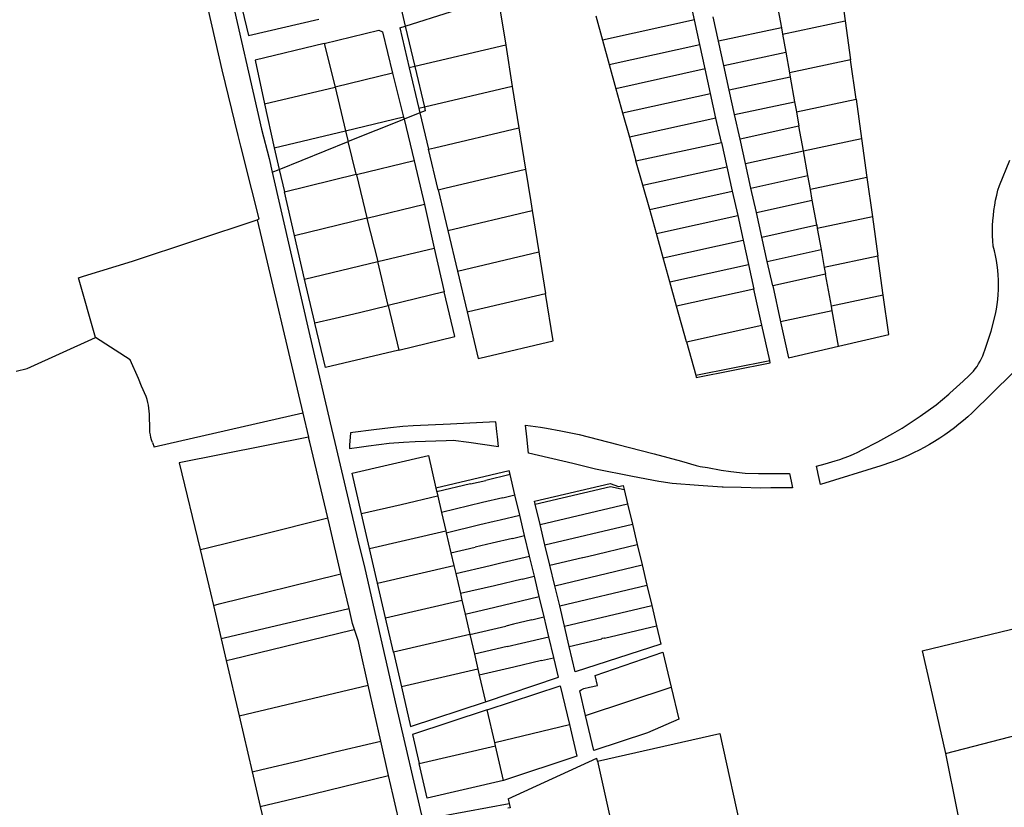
# Model space of a CAD drawing. Header units: inches. Extents: x 210911 to 224988, y 571697 to 586201.
# Tile 196 of 256: x 214376 to 214848, y 581412 to 581789. Entities that reach past the tile are written whole.
import ezdxf

# ---------------------------------------------------------------- set-up
doc = ezdxf.new("R2010")
doc.units = ezdxf.units.IN
doc.header["$MEASUREMENT"] = 0

msp = doc.modelspace()

# ---------------------------------------------------------------- linework, layer by layer
for points in [[(214425.406, 582026.729), (214426.867, 582020.467), (214445.423, 581939.247), (214457.047, 581889.426), (214458.782, 581884.489), (214460.902, 581873.471), (214476.372, 581806.151), (214492.22, 581736.799), (214495.826, 581722.801), (214497.334, 581716.232)], [(214490.089, 581693.47), (214491.055, 581693.806), (214487.526, 581707.818), (214482.282, 581728.596), (214480.971, 581733.792), (214473.443, 581765.207), (214466.888, 581793.655), (214463.796, 581807.879), (214456.071, 581840.181), (214449.239, 581871.725)], [(214556, 581807.545), (214561.017, 581786.141)], [(214768.878, 581807.443), (214771.487, 581788.675)], [(214480.921, 581802.999), (214485.971, 581781.567), (214519.648, 581789.367)], [(214561.017, 581786.141), (214605.287, 581800.33), (214609.046, 581777)], [(214699.387, 581789.061), (214696.792, 581800.844)], [(214738.861, 581797.123), (214740.972, 581785.315)], [(214652.171, 581790.999), (214655.366, 581779.364)], [(214699.387, 581789.061), (214655.366, 581779.364)], [(214701.948, 581777.3), (214699.387, 581789.061)], [(214710.898, 581778.923), (214708.349, 581790.52)], [(214741.509, 581782.302), (214771.487, 581788.675)], [(214771.487, 581788.675), (214774.096, 581769.908)], [(214522.235, 581777.845), (214548.331, 581784.125), (214550.088, 581783.304), (214554.815, 581763.573)], [(214558.372, 581785.294), (214561.017, 581786.141)], [(214558.372, 581785.294), (214562.858, 581766.082)], [(214561.017, 581786.141), (214565.568, 581766.722)], [(214740.972, 581785.315), (214710.898, 581778.923)], [(214740.972, 581785.315), (214741.509, 581782.302)], [(214741.509, 581782.302), (214743.061, 581773.602)], [(214522.235, 581777.845), (214489.177, 581769.835), (214493.555, 581748.842)], [(214522.235, 581777.845), (214527.372, 581756.96)], [(214655.366, 581779.364), (214658.583, 581767.763)], [(214713.455, 581767.208), (214710.898, 581778.923)], [(214609.046, 581777), (214565.568, 581766.722)], [(214609.046, 581777), (214612.209, 581757.273)], [(214658.583, 581767.763), (214701.948, 581777.3)], [(214704.534, 581765.596), (214701.948, 581777.3)], [(214713.455, 581767.208), (214743.061, 581773.602)], [(214743.061, 581773.602), (214744.839, 581763.688)], [(214774.096, 581769.908), (214744.839, 581763.688)], [(214776.706, 581751.14), (214774.096, 581769.908)], [(214554.815, 581763.573), (214527.372, 581756.96)], [(214554.815, 581763.573), (214560.178, 581742.507)], [(214565.568, 581766.722), (214562.858, 581766.082)], [(214562.858, 581766.082), (214567.512, 581746.69)], [(214565.568, 581766.722), (214570.118, 581747.307)], [(214658.583, 581767.763), (214661.77, 581756.156)], [(214704.534, 581765.596), (214661.77, 581756.156)], [(214707.089, 581753.831), (214704.534, 581765.596)], [(214716.026, 581755.496), (214713.455, 581767.208)], [(214744.839, 581763.688), (214745.191, 581761.728)], [(214745.191, 581761.728), (214716.026, 581755.496)], [(214745.191, 581761.728), (214747.288, 581749.943)], [(214493.555, 581748.842), (214527.372, 581756.96)], [(214527.372, 581756.96), (214532.339, 581736.061)], [(214612.209, 581757.273), (214570.118, 581747.307)], [(214612.209, 581757.273), (214615.398, 581737.381)], [(214661.77, 581756.156), (214665.007, 581744.578)], [(214665.007, 581744.578), (214707.089, 581753.831)], [(214709.674, 581742.131), (214707.089, 581753.831)], [(214718.607, 581743.738), (214716.026, 581755.496)], [(214718.607, 581743.738), (214747.288, 581749.943)], [(214747.288, 581749.943), (214748.158, 581745.071)], [(214748.158, 581745.071), (214776.706, 581751.14)], [(214776.706, 581751.14), (214779.315, 581732.372)], [(214493.555, 581748.842), (214498.249, 581727.824)], [(214568.01, 581744.614), (214560.404, 581741.56)], [(214570.118, 581747.307), (214567.512, 581746.69)], [(214567.512, 581746.69), (214568.01, 581744.614)], [(214570.123, 581747.286), (214570.514, 581745.62), (214568.01, 581744.614)], [(214568.01, 581744.614), (214572.179, 581727.245)], [(214570.118, 581747.307), (214570.123, 581747.286)], [(214665.007, 581744.578), (214668.23, 581732.967)], [(214748.158, 581745.071), (214749.376, 581738.253)], [(214560.178, 581742.507), (214532.389, 581735.86)], [(214560.108, 581741.441), (214533.643, 581730.813)], [(214560.404, 581741.56), (214560.108, 581741.441)], [(214560.178, 581742.507), (214560.404, 581741.56)], [(214560.404, 581741.56), (214565.187, 581721.621)], [(214709.674, 581742.131), (214668.23, 581732.967)], [(214712.289, 581730.355), (214709.674, 581742.131)], [(214721.18, 581732.036), (214718.607, 581743.738)], [(214498.249, 581727.824), (214532.339, 581736.061)], [(214532.339, 581736.061), (214532.389, 581735.86)], [(214532.389, 581735.86), (214533.643, 581730.813)], [(214572.179, 581727.245), (214574.992, 581727.904), (214615.398, 581737.381)], [(214615.398, 581737.381), (214618.553, 581717.662)], [(214749.376, 581738.253), (214721.18, 581732.036)], [(214751.493, 581726.458), (214749.376, 581738.253)], [(214500.658, 581717.567), (214533.643, 581730.813)], [(214537.523, 581715.2), (214533.643, 581730.813)], [(214668.23, 581732.967), (214671.382, 581721.645)], [(214671.382, 581721.645), (214712.289, 581730.355)], [(214712.289, 581730.355), (214714.908, 581718.843)], [(214723.787, 581720.32), (214721.18, 581732.036)], [(214751.493, 581726.458), (214779.315, 581732.372)], [(214779.315, 581732.372), (214781.924, 581713.605)], [(214498.249, 581727.824), (214500.658, 581717.567)], [(214576.686, 581707.756), (214572.179, 581727.245)], [(214723.787, 581720.32), (214751.493, 581726.458)], [(214753.617, 581714.624), (214751.493, 581726.458)], [(214565.187, 581721.621), (214537.577, 581714.976)], [(214565.187, 581721.621), (214570.174, 581700.743)], [(214674.719, 581709.971), (214671.382, 581721.645)], [(214845.27, 581709.877), (214850.244, 581722.025)], [(214497.334, 581716.232), (214500.658, 581717.567)], [(214497.334, 581716.232), (214515.323, 581637.882), (214525.739, 581593.585)], [(214500.658, 581717.567), (214503.17, 581706.879)], [(214576.686, 581707.756), (214579.893, 581708.514), (214618.553, 581717.662)], [(214618.553, 581717.662), (214621.071, 581702.083), (214621.758, 581697.835)], [(214674.719, 581709.971), (214714.908, 581718.843)], [(214714.908, 581718.843), (214717.496, 581707.126)], [(214726.393, 581708.606), (214723.787, 581720.32)], [(214503.17, 581706.879), (214537.523, 581715.2)], [(214537.523, 581715.2), (214537.577, 581714.976)], [(214537.577, 581714.976), (214542.55, 581694.342)], [(214726.393, 581708.606), (214753.617, 581714.624)], [(214754.833, 581707.845), (214753.617, 581714.624)], [(214781.924, 581713.605), (214754.833, 581707.845)], [(214781.924, 581713.605), (214784.534, 581694.837)], [(214508.007, 581685.923), (214503.17, 581706.879)], [(214576.686, 581707.756), (214581.312, 581688.296)], [(214677.943, 581698.394), (214674.719, 581709.971)], [(214677.943, 581698.394), (214717.496, 581707.126)], [(214717.496, 581707.126), (214720.085, 581695.408)], [(214729, 581696.892), (214726.393, 581708.606)], [(214755.738, 581702.803), (214754.833, 581707.845)], [(214842.349, 581680.863), (214842.163, 581683.301), (214842.055, 581685.744), (214842.025, 581688.188), (214842.075, 581690.633), (214842.202, 581693.075), (214842.408, 581695.511), (214842.692, 581697.94), (214843.054, 581700.358), (214843.493, 581702.763), (214844.009, 581705.153), (214844.602, 581707.525), (214845.27, 581709.877)], [(214729, 581696.892), (214755.738, 581702.803)], [(214757.859, 581690.982), (214755.738, 581702.803)], [(214570.174, 581700.743), (214542.629, 581694.034)], [(214570.174, 581700.743), (214574.837, 581679.86)], [(214581.312, 581688.296), (214621.758, 581697.835)], [(214621.758, 581697.835), (214624.926, 581678.047)], [(214681.167, 581686.816), (214677.943, 581698.394)], [(214407.07, 581666.394), (214430.414, 581673.686), (214490.089, 581693.47)], [(214490.089, 581693.47), (214511.983, 581600.824)], [(214508.007, 581685.923), (214542.55, 581694.342)], [(214542.55, 581694.342), (214542.629, 581694.034)], [(214542.629, 581694.034), (214547.903, 581673.397)], [(214681.167, 581686.816), (214720.085, 581695.408)], [(214720.085, 581695.408), (214722.674, 581683.691)], [(214731.606, 581685.179), (214729, 581696.892)], [(214784.534, 581694.837), (214758.173, 581689.233)], [(214784.534, 581694.837), (214787.143, 581676.069)], [(214581.312, 581688.296), (214585.938, 581668.834)], [(214731.606, 581685.179), (214757.859, 581690.982)], [(214757.859, 581690.982), (214758.173, 581689.233)], [(214758.173, 581689.233), (214759.981, 581679.162)], [(214512.842, 581664.983), (214512.828, 581665.043), (214508.007, 581685.923)], [(214684.392, 581675.239), (214681.167, 581686.816)], [(214684.392, 581675.239), (214722.674, 581683.691)], [(214722.674, 581683.691), (214725.262, 581671.974)], [(214734.213, 581673.466), (214731.606, 581685.179)], [(214547.903, 581673.397), (214574.837, 581679.86)], [(214574.837, 581679.86), (214579.571, 581658.961)], [(214734.213, 581673.466), (214759.981, 581679.162)], [(214759.981, 581679.162), (214761.513, 581670.621)], [(214843.507, 581648.305), (214843.935, 581650.614), (214844.284, 581652.937), (214844.556, 581655.27), (214844.749, 581657.61), (214844.863, 581659.956), (214844.898, 581662.304), (214844.854, 581664.652), (214844.731, 581666.998), (214844.529, 581669.338), (214844.249, 581671.67), (214843.89, 581673.991), (214843.454, 581676.298), (214842.94, 581678.59), (214842.349, 581680.863)], [(214585.938, 581668.834), (214624.926, 581678.047)], [(214624.926, 581678.047), (214628.103, 581658.226)], [(214687.616, 581663.662), (214684.392, 581675.239)], [(214787.143, 581676.069), (214761.513, 581670.621)], [(214789.752, 581657.302), (214787.143, 581676.069)], [(214512.842, 581664.983), (214547.903, 581673.397)], [(214552.743, 581652.429), (214547.903, 581673.397)], [(214687.616, 581663.662), (214725.262, 581671.974)], [(214725.262, 581671.974), (214727.851, 581660.256)], [(214736.819, 581661.752), (214734.213, 581673.466)], [(214761.513, 581670.621), (214762.098, 581667.34)], [(214412.77, 581637.17), (214404.553, 581665.608), (214407.07, 581666.394)], [(214517.641, 581644.07), (214512.842, 581664.983)], [(214585.938, 581668.834), (214590.563, 581649.375)], [(214762.098, 581667.34), (214736.819, 581661.752)], [(214764.893, 581652.017), (214762.098, 581667.34)], [(214690.84, 581652.085), (214687.616, 581663.662)], [(214727.851, 581660.256), (214690.84, 581652.085)], [(214731.668, 581642.963), (214727.851, 581660.256)], [(214736.819, 581661.752), (214740.617, 581644.537)], [(214579.571, 581658.961), (214552.743, 581652.429)], [(214584.695, 581637.587), (214579.571, 581658.961)], [(214590.563, 581649.375), (214594.035, 581650.193), (214628.103, 581658.226)], [(214590.563, 581649.375), (214595.862, 581627.084), (214599.361, 581627.912), (214631.746, 581635.574), (214628.103, 581658.226)], [(214789.752, 581657.302), (214764.893, 581652.017)], [(214768.292, 581632.932), (214792.361, 581638.534), (214789.752, 581657.302)], [(214517.641, 581644.07), (214527.37, 581646.381), (214539.066, 581649.139), (214552.76, 581652.36)], [(214552.743, 581652.429), (214552.76, 581652.36)], [(214552.76, 581652.36), (214557.922, 581631.045)], [(214695.596, 581635.006), (214690.84, 581652.085)], [(214765.272, 581649.938), (214764.893, 581652.017)], [(214765.272, 581649.938), (214740.617, 581644.537)], [(214768.292, 581632.932), (214765.272, 581649.938)], [(214838.342, 581631.102), (214841.392, 581640.127), (214843.507, 581648.305)], [(214517.65, 581644.031), (214517.641, 581644.07)], [(214557.922, 581631.045), (214522.826, 581622.687), (214517.65, 581644.031)], [(214695.596, 581635.006), (214731.668, 581642.963)], [(214735.409, 581626.065), (214731.668, 581642.963)], [(214740.617, 581644.537), (214744.396, 581627.342), (214768.292, 581632.932)], [(214374.86, 581620.96), (214380.06, 581622.25), (214412.77, 581637.17)], [(214436.997, 581608.798), (214434.822, 581613.736), (214433.271, 581617.477), (214429.296, 581626.345), (214412.77, 581637.17)], [(214557.922, 581631.045), (214584.695, 581637.587)], [(214695.596, 581635.006), (214700.043, 581619.062)], [(214830.854, 581618.843), (214831.869, 581619.881), (214832.83, 581620.968), (214833.736, 581622.103), (214834.583, 581623.281), (214835.371, 581624.501), (214836.096, 581625.758), (214836.757, 581627.05), (214837.353, 581628.374), (214837.882, 581629.725), (214838.342, 581631.102)], [(214700.043, 581619.062), (214735.409, 581626.065)], [(214700.043, 581619.062), (214700.139, 581618.011), (214735.66, 581624.931), (214735.409, 581626.065)], [(214821.119, 581610.003), (214821.652, 581610.448), (214827.965, 581616.182), (214830.854, 581618.843)], [(214852.382, 581620.984), (214851.586, 581619.991), (214832.248, 581600.991)], [(214438.543, 581599), (214438.522, 581600.423), (214438.434, 581601.844), (214438.279, 581603.259), (214438.057, 581604.665), (214437.769, 581606.059), (214437.415, 581607.438), (214436.997, 581608.798)], [(214798.781, 581593.79), (214800.205, 581594.633), (214807.372, 581599.425), (214815.011, 581604.91), (214821.119, 581610.003)], [(214438.68, 581594.314), (214438.543, 581599)], [(214511.983, 581600.824), (214440.747, 581584.662)], [(214511.983, 581600.824), (214514.672, 581589.447)], [(214832.248, 581600.991), (214830.194, 581599.134), (214828.097, 581597.328), (214825.956, 581595.572), (214823.774, 581593.868)], [(214440.002, 581586.91), (214439.589, 581588.101), (214439.252, 581589.316), (214438.991, 581590.55), (214438.809, 581591.797), (214438.705, 581593.054), (214438.68, 581594.314)], [(214605.53, 581585.016), (214605.056, 581589.521), (214604.738, 581592.183), (214604.249, 581596.688), (214582.564, 581595.697), (214564.74, 581594.8), (214559.823, 581594.501), (214553.91, 581593.915), (214545.96, 581592.913), (214535.815, 581591.649)], [(214618.548, 581595.165), (214625.637, 581594.147), (214628.636, 581593.717), (214635.444, 581592.437), (214644.214, 581590.658), (214662.744, 581585.912), (214679.424, 581581.587), (214680.091, 581581.405)], [(214619.912, 581581.675), (214619.144, 581589.498), (214618.548, 581595.165)], [(214779.665, 581583.269), (214787.109, 581587.211), (214794.266, 581591.116), (214798.781, 581593.79)], [(214823.774, 581593.868), (214821.472, 581592.159), (214819.128, 581590.508), (214816.744, 581588.915), (214814.322, 581587.382), (214811.862, 581585.91), (214809.366, 581584.499), (214806.836, 581583.151), (214804.273, 581581.866), (214801.679, 581580.645), (214799.055, 581579.489), (214796.404, 581578.398), (214793.726, 581577.374)], [(214514.672, 581589.447), (214452.82, 581577.066), (214462.773, 581535.616)], [(214523.944, 581550.772), (214515.361, 581587.028), (214514.672, 581589.447)], [(214525.739, 581593.585), (214527.319, 581586.867)], [(214535.815, 581591.649), (214534.751, 581591.516), (214534.36, 581585.514)], [(214440.002, 581586.91), (214440.747, 581584.662)], [(214527.319, 581586.867), (214538.305, 581540.142), (214541.623, 581526.489), (214556.642, 581460.629), (214569.241, 581406.485)], [(214534.36, 581585.514), (214534.261, 581583.982), (214538.89, 581584.643)], [(214538.89, 581584.643), (214543.44, 581585.293), (214553.324, 581586.465), (214560.15, 581586.972)], [(214560.15, 581586.972), (214565.776, 581587.389), (214580.483, 581587.846), (214583.987, 581587.936), (214591.381, 581586.961), (214605.53, 581585.016)], [(214540.03, 581552.695), (214535.54, 581572.22), (214572.054, 581580.651)], [(214572.054, 581580.651), (214575.669, 581565.024)], [(214683.425, 581568.092), (214682.399, 581568.258), (214669.67, 581570.599), (214651.982, 581574.175), (214641.164, 581576.729), (214619.912, 581581.675)], [(214680.091, 581581.405), (214693.097, 581577.862), (214700.182, 581575.92), (214702.16, 581575.446), (214705.608, 581574.838), (214712.209, 581573.644), (214716.83, 581573.041), (214723.585, 581572.17), (214730.087, 581571.953), (214732.428, 581571.956)], [(214766.639, 581578.008), (214768.866, 581578.739), (214771.072, 581579.53), (214773.257, 581580.378), (214775.418, 581581.285), (214777.555, 581582.249), (214779.665, 581583.269)], [(214758.401, 581572.69), (214757.744, 581575.506), (214761.908, 581576.615), (214766.639, 581578.008)], [(214788.531, 581575.76), (214759.759, 581566.82)], [(214793.726, 581577.374), (214788.531, 581575.76)], [(214610.738, 581573.341), (214575.669, 581565.024)], [(214611.176, 581571.5), (214599.513, 581568.747)], [(214610.746, 581573.309), (214610.738, 581573.341)], [(214611.176, 581571.5), (214610.746, 581573.309)], [(214611.182, 581571.476), (214611.176, 581571.5)], [(214613.491, 581561.774), (214611.182, 581571.476)], [(214732.428, 581571.956), (214744.812, 581571.975), (214745.611, 581568.38)], [(214759.759, 581566.82), (214758.457, 581572.454), (214758.401, 581572.69)], [(214592.133, 581567.005), (214576.087, 581563.217)], [(214592.133, 581567.005), (214599.513, 581568.747)], [(214622.859, 581558.719), (214658.982, 581567.163), (214662.946, 581565.782), (214665.275, 581566.288)], [(214623.201, 581557.294), (214659.23, 581565.845), (214665.755, 581564.31)], [(214665.275, 581566.288), (214665.755, 581564.31)], [(214713.19, 581565.472), (214712.64, 581565.486), (214701.269, 581566.32), (214688.694, 581567.244), (214683.425, 581568.092)], [(214735.85, 581565.089), (214731.209, 581565.058), (214721.783, 581565.254), (214713.19, 581565.472)], [(214745.611, 581568.38), (214746.328, 581565.162)], [(214576.462, 581561.112), (214559.045, 581557.082), (214540.03, 581552.695)], [(214575.669, 581565.024), (214575.677, 581564.989)], [(214575.677, 581564.989), (214576.087, 581563.217)], [(214576.087, 581563.217), (214576.568, 581561.136)], [(214576.462, 581561.112), (214576.568, 581561.136)], [(214576.568, 581561.136), (214578.364, 581553.371)], [(214607.646, 581560.386), (214613.491, 581561.774)], [(214615.808, 581552.039), (214613.491, 581561.774)], [(214665.755, 581564.31), (214667.408, 581557.501)], [(214746.275, 581565.161), (214735.85, 581565.089)], [(214746.328, 581565.162), (214746.275, 581565.161)], [(214597.936, 581558.081), (214578.364, 581553.371)], [(214607.646, 581560.386), (214597.936, 581558.081)], [(214623.201, 581557.294), (214622.859, 581558.719)], [(214625.536, 581547.555), (214623.201, 581557.294)], [(214625.536, 581547.555), (214667.408, 581557.501)], [(214667.408, 581557.501), (214669.684, 581547.793)], [(214543.857, 581536.14), (214540.03, 581552.695)], [(214578.364, 581553.371), (214580.396, 581544.585)], [(214606.434, 581549.839), (214615.808, 581552.039)], [(214618.12, 581542.324), (214615.808, 581552.039)], [(214462.773, 581535.616), (214465.012, 581536.17), (214492.906, 581543.071), (214522.674, 581550.458), (214523.944, 581550.772)], [(214530.171, 581524.077), (214524.738, 581547.418), (214523.944, 581550.772)], [(214580.617, 581543.631), (214596.727, 581547.574)], [(214596.727, 581547.574), (214603.515, 581549.158)], [(214603.515, 581549.158), (214606.434, 581549.839)], [(214627.845, 581537.824), (214625.536, 581547.555)], [(214627.845, 581537.824), (214669.684, 581547.793)], [(214669.684, 581547.793), (214671.993, 581538.041)], [(214543.857, 581536.14), (214580.396, 581544.585)], [(214580.396, 581544.585), (214580.617, 581543.631)], [(214580.617, 581543.631), (214582.838, 581534.027)], [(214612.235, 581540.939), (214618.102, 581542.32)], [(214618.12, 581542.324), (214618.102, 581542.32)], [(214620.46, 581532.49), (214618.12, 581542.324)], [(214602.515, 581538.651), (214594.458, 581536.762)], [(214612.235, 581540.939), (214602.515, 581538.651)], [(214630.178, 581528.098), (214627.845, 581537.824)], [(214648.194, 581532.382), (214671.993, 581538.041)], [(214671.993, 581538.041), (214674.308, 581528.321)], [(214462.773, 581535.616), (214467.725, 581514.995), (214469.142, 581508.919)], [(214547.685, 581519.576), (214543.857, 581536.14)], [(214582.838, 581534.027), (214594.458, 581536.762)], [(214582.838, 581534.027), (214584.227, 581528.021)], [(214607.352, 581529.381), (214620.46, 581532.49)], [(214622.758, 581522.833), (214620.46, 581532.49)], [(214648.194, 581532.382), (214648.244, 581532.171), (214645.908, 581531.617)], [(214547.685, 581519.576), (214584.227, 581528.021)], [(214584.227, 581528.021), (214585.127, 581524.132)], [(214585.127, 581524.132), (214601.538, 581527.999)], [(214601.538, 581527.999), (214607.352, 581529.381)], [(214630.178, 581528.098), (214645.858, 581531.826)], [(214632.526, 581518.347), (214630.178, 581528.098)], [(214632.526, 581518.347), (214674.308, 581528.321)], [(214645.908, 581531.617), (214645.858, 581531.826)], [(214674.308, 581528.321), (214676.662, 581518.606)], [(214469.142, 581508.919), (214471.916, 581509.608), (214528.8, 581523.737), (214530.171, 581524.077)], [(214534.061, 581507.363), (214530.171, 581524.077)], [(214585.127, 581524.132), (214587.347, 581514.535)], [(214551.512, 581503.013), (214547.685, 581519.576)], [(214603.698, 581518.288), (214587.347, 581514.535)], [(214616.857, 581521.426), (214603.698, 581518.288)], [(214616.857, 581521.426), (214622.727, 581522.826)], [(214622.758, 581522.833), (214622.727, 581522.826)], [(214625.075, 581513.096), (214622.758, 581522.833)], [(214634.893, 581508.64), (214632.526, 581518.347)], [(214634.893, 581508.64), (214676.662, 581518.606)], [(214676.662, 581518.606), (214678.965, 581508.853)], [(214587.347, 581514.535), (214588.058, 581511.459)], [(214469.142, 581508.919), (214472.888, 581492.862)], [(214551.512, 581503.013), (214588.058, 581511.459)], [(214588.058, 581511.459), (214589.629, 581504.669)], [(214603.812, 581508.043), (214625.075, 581513.096)], [(214627.387, 581503.378), (214625.075, 581513.096)], [(214637.131, 581498.896), (214678.965, 581508.853)], [(214678.965, 581508.853), (214681.271, 581499.101)], [(214534.061, 581507.363), (214533.287, 581507.179), (214475.036, 581493.361), (214472.89, 581492.852)], [(214536.645, 581497.432), (214535.715, 581500.258), (214534.061, 581507.363)], [(214589.629, 581504.669), (214603.812, 581508.043)], [(214589.629, 581504.669), (214591.881, 581494.933)], [(214637.131, 581498.896), (214634.893, 581508.64)], [(214808.347, 581487.114), (214850.553, 581497.449), (214886.509, 581506.357), (214887.592, 581506.625)], [(214555.34, 581486.45), (214551.512, 581503.013)], [(214612.824, 581499.935), (214609.043, 581499.032)], [(214621.504, 581501.987), (214612.824, 581499.935)], [(214621.504, 581501.987), (214627.341, 581503.367)], [(214627.387, 581503.378), (214627.341, 581503.367)], [(214629.635, 581493.933), (214627.387, 581503.378)], [(214475.29, 581482.564), (214478.135, 581483.253), (214535.019, 581497.039), (214536.645, 581497.432)], [(214543.245, 581470.734), (214539.219, 581488.616), (214538.551, 581491.644), (214536.645, 581497.432)], [(214591.881, 581494.933), (214555.34, 581486.45)], [(214591.881, 581494.933), (214609.043, 581499.032)], [(214591.881, 581494.933), (214594.049, 581485.562)], [(214639.453, 581489.167), (214637.131, 581498.896)], [(214681.271, 581499.101), (214683.345, 581490.416), (214642.286, 581477.145), (214639.453, 581489.167)], [(214656.282, 581493.165), (214681.271, 581499.101)], [(214472.888, 581492.862), (214472.89, 581492.852)], [(214472.89, 581492.852), (214475.29, 581482.564)], [(214609.703, 581489.208), (214616.542, 581490.801)], [(214616.542, 581490.801), (214629.635, 581493.933)], [(214632.017, 581483.925), (214629.635, 581493.933)], [(214639.453, 581489.167), (214655.115, 581492.888)], [(214655.053, 581493.149), (214656.221, 581493.424), (214656.282, 581493.165)], [(214655.053, 581493.149), (214655.115, 581492.888)], [(214555.34, 581486.45), (214559.168, 581469.886)], [(214609.703, 581489.208), (214594.049, 581485.562)], [(214594.049, 581485.562), (214595.721, 581478.334)], [(214647.264, 581456.23), (214644.472, 581467.959), (214644.579, 581468.081), (214645.125, 581468.518), (214645.74, 581468.854), (214646.403, 581469.077), (214649.221, 581469.71), (214652.99, 581470.546), (214651.924, 581475.353), (214684.282, 581486.487), (214688.267, 581469.769)], [(214808.347, 581487.114), (214812.294, 581469.705), (214819.431, 581438.043)], [(214475.29, 581482.564), (214481.487, 581455.997)], [(214626.126, 581482.527), (214612.906, 581479.388)], [(214626.126, 581482.527), (214631.889, 581483.895)], [(214632.017, 581483.925), (214631.889, 581483.895)], [(214634.259, 581474.505), (214632.017, 581483.925)], [(214595.721, 581478.334), (214559.168, 581469.886)], [(214595.721, 581478.334), (214596.375, 581475.505)], [(214612.906, 581479.388), (214596.375, 581475.505)], [(214596.375, 581475.505), (214599.304, 581462.841)], [(214599.304, 581462.841), (214634.259, 581474.505)], [(214481.487, 581455.997), (214543.245, 581470.734)], [(214549.271, 581443.974), (214543.245, 581470.734)], [(214559.168, 581469.886), (214563.524, 581451.039), (214599.304, 581462.841)], [(214600.181, 581458.907), (214635.167, 581470.471), (214639.585, 581451.859)], [(214647.264, 581456.23), (214688.267, 581469.769)], [(214688.267, 581469.769), (214691.933, 581454.45), (214676.836, 581447.917), (214651.268, 581439.518), (214647.264, 581456.23)], [(214600.181, 581458.907), (214564.428, 581447.125), (214567.626, 581433.288)], [(214603.806, 581443.322), (214600.181, 581458.907)], [(214481.487, 581455.997), (214487.73, 581429.236)], [(214603.806, 581443.322), (214639.585, 581451.859)], [(214639.585, 581451.859), (214643.156, 581436.807)], [(214652.993, 581434.365), (214711.442, 581447.618)], [(214711.442, 581447.618), (214722.514, 581397.575)], [(214819.431, 581438.043), (214859.49, 581448.35), (214865.317, 581425.761)], [(214487.73, 581429.236), (214492.425, 581430.359), (214510.016, 581434.567), (214527.447, 581438.77), (214545.218, 581443.008), (214549.271, 581443.974)], [(214552.991, 581427.452), (214549.271, 581443.974)], [(214604.158, 581441.784), (214603.806, 581443.322)], [(214567.626, 581433.288), (214604.158, 581441.784)], [(214607.965, 581425.162), (214604.158, 581441.784)], [(214643.156, 581436.807), (214607.965, 581425.162)], [(214610.242, 581416.339), (214652.677, 581435.795)], [(214652.993, 581434.365), (214652.677, 581435.795)], [(214652.993, 581434.365), (214665.855, 581376.114), (214675.275, 581333.454)], [(214819.431, 581438.043), (214825.032, 581410.356), (214830.708, 581383.902)], [(214487.73, 581429.236), (214491.581, 581412.728)], [(214607.965, 581425.162), (214571.454, 581416.724), (214567.626, 581433.288)], [(214491.581, 581412.728), (214517.059, 581418.812), (214552.991, 581427.452)], [(214559.128, 581400.664), (214555.128, 581417.963), (214552.991, 581427.452)], [(214610.242, 581416.339), (214610.754, 581414.137)], [(214491.581, 581412.728), (214494.878, 581398.592)], [(214569.241, 581406.485), (214610.754, 581414.137)], [(214610.754, 581414.137), (214611.232, 581412.083), (214610.106, 581411.831)]]:
    msp.add_lwpolyline(points)

doc.saveas('drawing.dxf')
